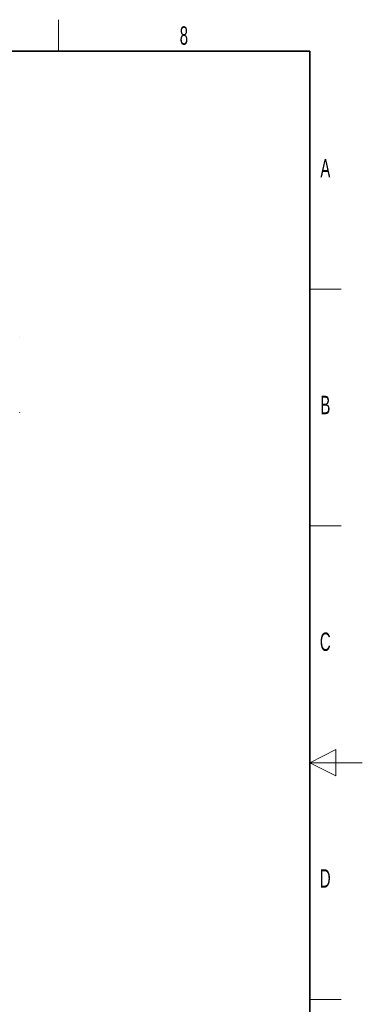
# Paper-space layout 'Blatt2' of a CAD drawing. Header units: millimetres. Extents: x 5 to 418, y 2 to 292.
# Tile 112 of 112: x 353 to 418, y 101 to 288. Entities that reach past the tile are written whole.
import ezdxf

# ---------------------------------------------------------------- set-up
doc = ezdxf.new("R2010")
doc.units = ezdxf.units.MM
doc.layers.add('SLD-0', color=7, linetype='Continuous')
doc.styles.add('SLDTEXTSTYLE0', font='TXT', dxfattribs={"width": 0.605})

psp = doc.layouts.new('Blatt2')

# ---------------------------------------------------------------- linework, layer by layer
at = {"color": 7, "linetype": 'Continuous', "lineweight": 25}
for p, q in [((352.89, 228.05), (352.89, 228.1)), ((352.89, 213.76), (352.89, 213.81))]:
    psp.add_line(p, q, dxfattribs=at)
at = {"layer": 'SLD-0', "lineweight": 18}
for p, q in [((360.25, 282.5), (360.25, 288.5)), ((408, 237.25), (414, 237.25)), ((408, 192.25), (414, 192.25)), ((413, 149.75), (408, 147.25)), ((413, 144.75), (413, 149.75)), ((418, 147.25), (408, 147.25)), ((408, 147.25), (413, 144.75)), ((408, 102.25), (414, 102.25))]:
    psp.add_line(p, q, dxfattribs=at)
at = {"layer": 'SLD-0', "lineweight": 35}
for p, q in [((408, 282.5), (26, 282.5)), ((408, 12), (408, 282.5))]:
    psp.add_line(p, q, dxfattribs=at)

# ---------------------------------------------------------------- texts
at = {"layer": 'SLD-0', "char_height": 3.5, "attachment_point": 2, "style": 'SLDTEXTSTYLE0'}
for s, insert in [('8', (384.1, 287.24)), ('A', (410.98, 262)), ('B', (410.98, 217)), ('C', (410.96, 172)), ('D', (410.96, 127))]:
    psp.add_mtext(s, dxfattribs=dict(at, insert=insert))

doc.saveas('drawing.dxf')
